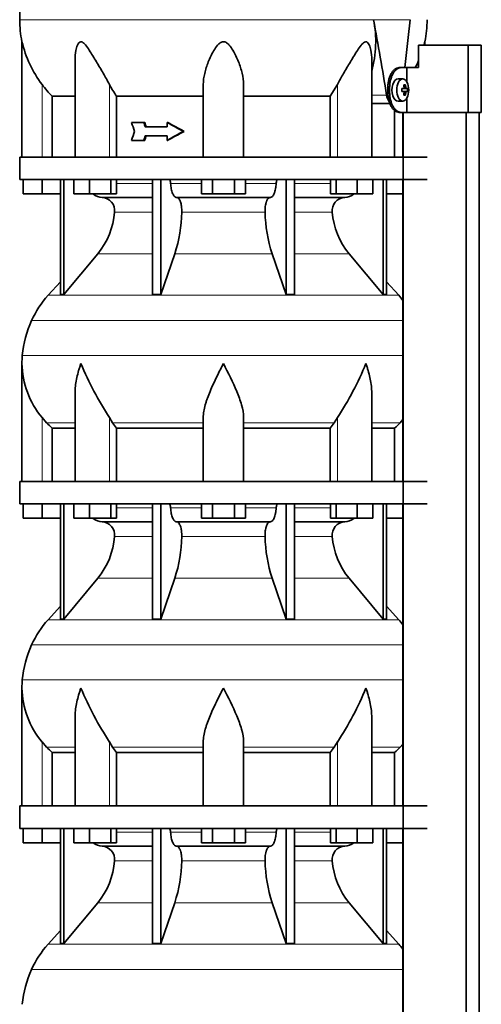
# Model space of a CAD drawing. Header units: millimetres. Extents: x 148 to 904, y -3036 to 2161.
# Tile 23 of 25: x 164 to 370, y 1184 to 1624. Entities that reach past the tile are written whole.
import ezdxf

# ---------------------------------------------------------------- set-up
doc = ezdxf.new("R2010")
doc.units = ezdxf.units.MM
for name, color, linetype in [('M5X8_UNI7687', 7, 'Continuous'), ('MID_134-14', 7, 'Continuous'), ('VSI134_DIFFUSORE', 7, 'Continuous'), ('VSI134_TERMINALE', 7, 'Continuous'), ('VSI134_TESTATA', 7, 'Continuous')]:
    doc.layers.add(name, color=color, linetype=linetype)

# ---------------------------------------------------------------- blocks, each defined once
blk = doc.blocks.new('SE')
at = {"layer": 'M5X8_UNI7687', "color": 7, "linetype": 'Continuous', "lineweight": 35}
for p, q in [((334.83, 1597.61), (332.74, 1597.68)), ((334.35, 1593.31), (335.15, 1593.4)), ((336.89, 1593.38), (334.67, 1593.22)), ((336, 1595.02), (335.33, 1594.48)), ((335.15, 1591.97), (334.35, 1592.06)), ((336.89, 1591.99), (334.67, 1592.15)), ((336, 1590.35), (335.33, 1590.89)), ((332.74, 1587.69), (334.83, 1587.75))]:
    blk.add_line(p, q, dxfattribs=at)
at = {"layer": 'M5X8_UNI7687', "color": 4, "linetype": 'Continuous', "lineweight": 9}
for p, q in [((334.35, 1593.31), (335.13, 1593.39)), ((336.45, 1593.39), (334.67, 1593.22)), ((335.39, 1593.82), (336.18, 1593.89)), ((335.13, 1591.97), (334.35, 1592.06)), ((334.67, 1592.15), (336.45, 1591.97)), ((336.18, 1591.48), (335.39, 1591.55))]:
    blk.add_line(p, q, dxfattribs=at)
at = {"layer": 'M5X8_UNI7687', "color": 7, "linetype": 'Continuous', "lineweight": 35}
blk.add_arc((327.65, 1592.68), 9.27, 355.7167, 4.2833, dxfattribs=at)
for centre, major_axis, ratio, start_param, end_param in [((332.69, 1592.68), (0, 5), 0.544639, 0, 3.159643), ((327.5, 1592.53), (9.97, 0.73), 0.047468, 0.695348, 0.809907), ((331.01, 1592.68), (0, -9.26), 0.361923, 1.49595, 1.645642), ((334.67, 1593.72), (-0.975, -0.099), 0.510424, 1.182652, 1.511361), ((329.34, 1589.62), (7.92, 4.79), 0.318449, 0.410036, 0.559729), ((327.58, 1592.68), (0, 10), 0.788011, 4.833518, 4.948078), ((327.41, 1592.68), (0, 10), 0.882948, 4.833518, 4.948078), ((327.5, 1592.53), (9.97, 0.73), 0.047468, 0.33853, 0.453089), ((334.67, 1591.65), (-0.975, 0.099), 0.510424, 4.771824, 5.100533), ((327.5, 1592.84), (9.97, -0.73), 0.047468, -0.809907, -0.695348), ((327.58, 1592.68), (0, -10), 0.788011, 1.335108, 1.449667), ((329.34, 1595.75), (7.92, -4.79), 0.318449, -0.559729, -0.410036), ((327.41, 1592.68), (0, -10), 0.882948, 1.335108, 1.449667), ((327.5, 1592.84), (9.97, -0.73), 0.047468, -0.453089, -0.33853)]:
    blk.add_ellipse(centre, major_axis=major_axis, ratio=ratio, start_param=start_param, end_param=end_param, dxfattribs=at)
blk.add_ellipse((334.78, 1592.68), major_axis=(0, -4.93), ratio=0.544639, dxfattribs=at)
for points in [[(335.13, 1593.39), (335.14, 1593.39), (335.17, 1593.4), (335.2, 1593.4), (335.22, 1593.42), (335.25, 1593.43), (335.28, 1593.45), (335.3, 1593.48), (335.32, 1593.51), (335.34, 1593.54), (335.36, 1593.58), (335.38, 1593.62), (335.39, 1593.66), (335.4, 1593.7), (335.4, 1593.75), (335.41, 1593.79), (335.41, 1593.84), (335.41, 1593.87), (335.4, 1593.89)], [(336.18, 1593.89), (336.18, 1593.87), (336.18, 1593.84), (336.19, 1593.79), (336.2, 1593.75), (336.21, 1593.7), (336.23, 1593.66), (336.24, 1593.62), (336.26, 1593.58), (336.28, 1593.54), (336.3, 1593.51), (336.32, 1593.48), (336.34, 1593.45), (336.36, 1593.43), (336.38, 1593.42), (336.4, 1593.4), (336.43, 1593.4), (336.44, 1593.39), (336.45, 1593.39)], [(335.4, 1591.48), (335.41, 1591.49), (335.41, 1591.53), (335.41, 1591.58), (335.4, 1591.62), (335.4, 1591.66), (335.39, 1591.71), (335.38, 1591.75), (335.36, 1591.79), (335.34, 1591.83), (335.32, 1591.86), (335.3, 1591.89), (335.28, 1591.92), (335.25, 1591.94), (335.22, 1591.95), (335.2, 1591.96), (335.17, 1591.97), (335.14, 1591.97), (335.13, 1591.97)], [(336.45, 1591.97), (336.44, 1591.97), (336.43, 1591.97), (336.4, 1591.96), (336.38, 1591.95), (336.36, 1591.94), (336.34, 1591.92), (336.32, 1591.89), (336.3, 1591.86), (336.28, 1591.83), (336.26, 1591.79), (336.24, 1591.75), (336.23, 1591.71), (336.21, 1591.66), (336.2, 1591.62), (336.19, 1591.58), (336.18, 1591.53), (336.18, 1591.49), (336.18, 1591.48)]]:
    blk.add_open_spline(points, degree=3, dxfattribs=at)
at = {"layer": 'MID_134-14', "color": 7, "linetype": 'Continuous', "lineweight": 35}
for p, q in [((334.88, 1582.68), (334.88, 1562.68)), ((334.95, 1582.68), (334.95, -463.82)), ((363.09, -463.82), (363.09, 1582.68)), ((368.89, -463.82), (368.89, 1582.68)), ((334.88, 1552.68), (334.88, 1417.68)), ((334.88, 1407.68), (334.88, 1272.68)), ((334.88, 1262.68), (334.88, 1127.68))]:
    blk.add_line(p, q, dxfattribs=at)
at = {"layer": 'VSI134_DIFFUSORE', "color": 7, "linetype": 'Continuous', "lineweight": 35}
for p, q in [((163.69, 1562.68), (345.69, 1562.68)), ((163.69, 1562.68), (163.69, 1552.68)), ((163.69, 1552.68), (345.69, 1552.68)), ((165.19, 1546.28), (165.19, 1552.68)), ((165.19, 1546.28), (165.19, 1552.68)), ((173.69, 1546.28), (173.69, 1552.68)), ((181.86, 1552.68), (181.86, 1501.23)), ((183.39, 1552.68), (183.39, 1501.23)), ((187.93, 1546.28), (187.93, 1552.68)), ((194.87, 1546.28), (194.87, 1552.68)), ((204.35, 1546.28), (204.35, 1552.68)), ((206.89, 1546.28), (206.89, 1552.68)), ((222.99, 1552.68), (222.99, 1501.23)), ((226.69, 1552.68), (226.69, 1501.23)), ((244.87, 1546.28), (244.87, 1552.68)), ((249.78, 1546.28), (249.78, 1552.68)), ((259.6, 1546.28), (259.6, 1552.68)), ((264.5, 1546.28), (264.5, 1552.68)), ((282.69, 1552.68), (282.69, 1501.23)), ((286.39, 1552.68), (286.39, 1501.23)), ((302.48, 1546.28), (302.48, 1552.68)), ((305.03, 1546.28), (305.03, 1552.68)), ((314.51, 1546.28), (314.51, 1552.68)), ((321.45, 1546.28), (321.45, 1552.68)), ((325.99, 1552.68), (325.99, 1501.23)), ((327.52, 1552.68), (327.52, 1501.23)), ((173.69, 1546.28), (165.19, 1546.28)), ((181.86, 1546.28), (173.69, 1546.28)), ((194.87, 1546.28), (187.93, 1546.28)), ((204.35, 1546.28), (194.87, 1546.28)), ((200.52, 1544.68), (222.99, 1544.68)), ((206.89, 1546.28), (204.35, 1546.28)), ((233.78, 1544.68), (275.6, 1544.68)), ((249.78, 1546.28), (244.87, 1546.28)), ((259.6, 1546.28), (249.78, 1546.28)), ((264.5, 1546.28), (259.6, 1546.28)), ((286.39, 1544.68), (308.86, 1544.68)), ((305.03, 1546.28), (302.48, 1546.28)), ((314.51, 1546.28), (305.03, 1546.28)), ((321.45, 1546.28), (314.51, 1546.28)), ((334.88, 1546.28), (327.52, 1546.28)), ((183.39, 1501.23), (198.55, 1519.44)), ((226.69, 1501.23), (232.97, 1519.44)), ((276.41, 1519.44), (282.69, 1501.23)), ((310.83, 1519.44), (325.99, 1501.23)), ((181.86, 1507), (176.39, 1500.93)), ((332.99, 1500.93), (327.52, 1507)), ((181.86, 1501.23), (183.39, 1501.23)), ((222.99, 1501.23), (226.69, 1501.23)), ((282.69, 1501.23), (286.39, 1501.23)), ((325.99, 1501.23), (327.52, 1501.23)), ((164.69, 1470.42), (164.69, 1417.68)), ((188.41, 1457.04), (188.41, 1417.68)), ((320.97, 1417.68), (320.97, 1457.04)), ((175.7, 1443.98), (173.69, 1446.28)), ((205.2, 1443.98), (203.78, 1446.28)), ((245.69, 1417.68), (245.69, 1446.28)), ((263.69, 1417.68), (263.69, 1446.28)), ((305.6, 1446.28), (304.18, 1443.98)), ((334.88, 1445.36), (333.68, 1443.98)), ((178.22, 1441.54), (188.41, 1441.54)), ((178.22, 1417.68), (178.22, 1441.54)), ((206.98, 1441.54), (245.69, 1441.54)), ((206.98, 1417.68), (206.98, 1441.54)), ((263.69, 1441.54), (302.4, 1441.54)), ((302.4, 1441.54), (302.4, 1417.68)), ((320.97, 1441.54), (331.16, 1441.54)), ((331.16, 1441.54), (331.16, 1417.68)), ((163.69, 1417.68), (345.69, 1417.68)), ((163.69, 1417.68), (163.69, 1407.68)), ((163.69, 1407.68), (345.69, 1407.68)), ((165.19, 1401.28), (165.19, 1407.68)), ((165.19, 1401.28), (165.19, 1407.68)), ((173.69, 1401.28), (173.69, 1407.68)), ((181.86, 1407.68), (181.86, 1356.23)), ((183.39, 1407.68), (183.39, 1356.23)), ((187.93, 1401.28), (187.93, 1407.68)), ((194.87, 1401.28), (194.87, 1407.68)), ((204.35, 1401.28), (204.35, 1407.68)), ((206.89, 1401.28), (206.89, 1407.68)), ((222.99, 1407.68), (222.99, 1356.23)), ((226.69, 1407.68), (226.69, 1356.23)), ((244.87, 1401.28), (244.87, 1407.68)), ((249.78, 1401.28), (249.78, 1407.68)), ((259.6, 1401.28), (259.6, 1407.68)), ((264.5, 1401.28), (264.5, 1407.68)), ((282.69, 1407.68), (282.69, 1356.23)), ((286.39, 1407.68), (286.39, 1356.23)), ((302.48, 1401.28), (302.48, 1407.68)), ((305.03, 1401.28), (305.03, 1407.68)), ((314.51, 1401.28), (314.51, 1407.68)), ((321.45, 1401.28), (321.45, 1407.68)), ((325.99, 1407.68), (325.99, 1356.23)), ((327.52, 1407.68), (327.52, 1356.23)), ((173.69, 1401.28), (165.19, 1401.28)), ((181.86, 1401.28), (173.69, 1401.28)), ((194.87, 1401.28), (187.93, 1401.28)), ((204.35, 1401.28), (194.87, 1401.28)), ((200.52, 1399.68), (222.99, 1399.68)), ((206.89, 1401.28), (204.35, 1401.28)), ((233.78, 1399.68), (275.6, 1399.68)), ((249.78, 1401.28), (244.87, 1401.28)), ((259.6, 1401.28), (249.78, 1401.28)), ((264.5, 1401.28), (259.6, 1401.28)), ((286.39, 1399.68), (308.86, 1399.68)), ((305.03, 1401.28), (302.48, 1401.28)), ((314.51, 1401.28), (305.03, 1401.28)), ((321.45, 1401.28), (314.51, 1401.28)), ((334.88, 1401.28), (327.52, 1401.28)), ((183.39, 1356.23), (198.55, 1374.44)), ((226.69, 1356.23), (232.97, 1374.44)), ((276.41, 1374.44), (282.69, 1356.23)), ((310.83, 1374.44), (325.99, 1356.23)), ((181.86, 1362), (176.39, 1355.93)), ((332.99, 1355.93), (327.52, 1362)), ((181.86, 1356.23), (183.39, 1356.23)), ((222.99, 1356.23), (226.69, 1356.23)), ((282.69, 1356.23), (286.39, 1356.23)), ((325.99, 1356.23), (327.52, 1356.23)), ((164.69, 1325.42), (164.69, 1272.68)), ((188.41, 1312.04), (188.41, 1272.68)), ((320.97, 1272.68), (320.97, 1312.04)), ((175.7, 1298.98), (173.69, 1301.28)), ((205.2, 1298.98), (203.78, 1301.28)), ((245.69, 1272.68), (245.69, 1301.28)), ((263.69, 1272.68), (263.69, 1301.28)), ((305.6, 1301.28), (304.18, 1298.98)), ((334.88, 1300.36), (333.68, 1298.98)), ((178.22, 1296.54), (188.41, 1296.54)), ((178.22, 1272.68), (178.22, 1296.54)), ((206.98, 1296.54), (245.69, 1296.54)), ((206.98, 1272.68), (206.98, 1296.54)), ((263.69, 1296.54), (302.4, 1296.54)), ((302.4, 1296.54), (302.4, 1272.68)), ((320.97, 1296.54), (331.16, 1296.54)), ((331.16, 1296.54), (331.16, 1272.68)), ((163.69, 1272.68), (345.69, 1272.68)), ((163.69, 1272.68), (163.69, 1262.68)), ((163.69, 1262.68), (345.69, 1262.68)), ((165.19, 1256.28), (165.19, 1262.68)), ((165.19, 1256.28), (165.19, 1262.68)), ((173.69, 1256.28), (173.69, 1262.68)), ((181.86, 1262.68), (181.86, 1211.23)), ((183.39, 1262.68), (183.39, 1211.23)), ((187.93, 1256.28), (187.93, 1262.68)), ((194.87, 1256.28), (194.87, 1262.68)), ((204.35, 1256.28), (204.35, 1262.68)), ((206.89, 1256.28), (206.89, 1262.68)), ((222.99, 1262.68), (222.99, 1211.23)), ((226.69, 1262.68), (226.69, 1211.23)), ((244.87, 1256.28), (244.87, 1262.68)), ((249.78, 1256.28), (249.78, 1262.68)), ((259.6, 1256.28), (259.6, 1262.68)), ((264.5, 1256.28), (264.5, 1262.68)), ((282.69, 1262.68), (282.69, 1211.23)), ((286.39, 1262.68), (286.39, 1211.23)), ((302.48, 1256.28), (302.48, 1262.68)), ((305.03, 1256.28), (305.03, 1262.68)), ((314.51, 1256.28), (314.51, 1262.68)), ((321.45, 1256.28), (321.45, 1262.68)), ((325.99, 1262.68), (325.99, 1211.23)), ((327.52, 1262.68), (327.52, 1211.23)), ((173.69, 1256.28), (165.19, 1256.28)), ((181.86, 1256.28), (173.69, 1256.28)), ((194.87, 1256.28), (187.93, 1256.28)), ((204.35, 1256.28), (194.87, 1256.28)), ((200.52, 1254.68), (222.99, 1254.68)), ((206.89, 1256.28), (204.35, 1256.28)), ((233.78, 1254.68), (275.6, 1254.68)), ((249.78, 1256.28), (244.87, 1256.28)), ((259.6, 1256.28), (249.78, 1256.28)), ((264.5, 1256.28), (259.6, 1256.28)), ((286.39, 1254.68), (308.86, 1254.68)), ((305.03, 1256.28), (302.48, 1256.28)), ((314.51, 1256.28), (305.03, 1256.28)), ((321.45, 1256.28), (314.51, 1256.28)), ((334.88, 1256.28), (327.52, 1256.28)), ((183.39, 1211.23), (198.55, 1229.44)), ((226.69, 1211.23), (232.97, 1229.44)), ((276.41, 1229.44), (282.69, 1211.23)), ((310.83, 1229.44), (325.99, 1211.23)), ((181.86, 1217), (176.39, 1210.93)), ((332.99, 1210.93), (327.52, 1217)), ((181.86, 1211.23), (183.39, 1211.23)), ((222.99, 1211.23), (226.69, 1211.23)), ((282.69, 1211.23), (286.39, 1211.23)), ((325.99, 1211.23), (327.52, 1211.23))]:
    blk.add_line(p, q, dxfattribs=at)
at = {"layer": 'VSI134_DIFFUSORE', "color": 4, "linetype": 'Continuous', "lineweight": 9}
for p, q in [((206.89, 1550.91), (222.99, 1550.91)), ((231.12, 1550.91), (244.87, 1550.91)), ((264.5, 1550.91), (278.26, 1550.91)), ((286.39, 1550.91), (302.48, 1550.91)), ((222.99, 1538.14), (206.06, 1538.14)), ((273.3, 1538.14), (236.08, 1538.14)), ((303.32, 1538.14), (286.39, 1538.14)), ((198.55, 1519.44), (222.99, 1519.44)), ((232.97, 1519.44), (276.41, 1519.44)), ((286.39, 1519.44), (310.83, 1519.44)), ((176.39, 1500.93), (332.99, 1500.93)), ((169.02, 1489.67), (334.88, 1489.67)), ((164.86, 1474.04), (334.88, 1474.04)), ((173.69, 1417.68), (173.69, 1446.28)), ((175.7, 1443.98), (188.41, 1443.98)), ((203.78, 1417.68), (203.78, 1446.28)), ((205.2, 1443.98), (245.69, 1443.98)), ((263.69, 1443.98), (304.18, 1443.98)), ((305.6, 1417.68), (305.6, 1446.28)), ((320.97, 1443.98), (333.68, 1443.98)), ((206.89, 1405.91), (222.99, 1405.91)), ((231.12, 1405.91), (244.87, 1405.91)), ((264.5, 1405.91), (278.26, 1405.91)), ((286.39, 1405.91), (302.48, 1405.91)), ((222.99, 1393.14), (206.06, 1393.14)), ((273.3, 1393.14), (236.08, 1393.14)), ((303.32, 1393.14), (286.39, 1393.14)), ((198.55, 1374.44), (222.99, 1374.44)), ((232.97, 1374.44), (276.41, 1374.44)), ((286.39, 1374.44), (310.83, 1374.44)), ((176.39, 1355.93), (332.99, 1355.93)), ((169.02, 1344.67), (334.88, 1344.67)), ((164.86, 1329.04), (334.88, 1329.04)), ((173.69, 1272.68), (173.69, 1301.28)), ((175.7, 1298.98), (188.41, 1298.98)), ((203.78, 1272.68), (203.78, 1301.28)), ((205.2, 1298.98), (245.69, 1298.98)), ((263.69, 1298.98), (304.18, 1298.98)), ((305.6, 1272.68), (305.6, 1301.28)), ((320.97, 1298.98), (333.68, 1298.98)), ((206.89, 1260.91), (222.99, 1260.91)), ((231.12, 1260.91), (244.87, 1260.91)), ((264.5, 1260.91), (278.26, 1260.91)), ((286.39, 1260.91), (302.48, 1260.91)), ((222.99, 1248.14), (206.06, 1248.14)), ((273.3, 1248.14), (236.08, 1248.14)), ((303.32, 1248.14), (286.39, 1248.14)), ((198.55, 1229.44), (222.99, 1229.44)), ((232.97, 1229.44), (276.41, 1229.44)), ((286.39, 1229.44), (310.83, 1229.44)), ((176.39, 1210.93), (332.99, 1210.93)), ((169.02, 1199.67), (334.88, 1199.67))]:
    blk.add_line(p, q, dxfattribs=at)
at = {"layer": 'VSI134_DIFFUSORE', "color": 7, "linetype": 'Continuous', "lineweight": 35}
for centre, radius, start, end in [((200.75, 1551.36), 6.68, 230.2819, 268.0094), ((200.23, 1538.82), 5.87, 353.3223, 87.2173), ((309.13, 1538.84), 5.85, 92.5772, 186.8833), ((308.62, 1551.37), 6.69, 272.0607, 309.722), ((172.76, 1540.66), 33.4, 320.5472, 355.6594), ((171.12, 1539.34), 64.97, 342.1602, 358.9354), ((339.77, 1539.59), 66.48, 181.2569, 197.6475), ((336.73, 1540.71), 33.51, 184.3996, 219.3938), ((209.09, 1471.48), 44, 138, 155.5912), ((300.29, 1471.48), 44, 38.1684, 42), ((213.64, 1469.42), 49, 155.5912, 174.5826), ((203.19, 1470.41), 38.5, 174.5826, 180.0016), ((203.34, 1471.08), 38.66, 180.9959, 219.9106), ((329.39, 1527.95), 149.83, 202.585, 213.0327), ((192.33, 1521.44), 135.94, 326.4322, 337.9502), ((238.34, 1466.22), 39.91, 213.8601, 218.2043), ((271.07, 1466.2), 39.88, 321.7938, 326.1418), ((200.75, 1406.36), 6.68, 230.2819, 268.0094), ((200.23, 1393.82), 5.87, 353.3223, 87.2173), ((309.13, 1393.84), 5.85, 92.5772, 186.8833), ((308.62, 1406.37), 6.69, 272.0607, 309.722), ((172.76, 1395.66), 33.4, 320.5472, 355.6594), ((171.12, 1394.34), 64.97, 342.1602, 358.9354), ((339.77, 1394.59), 66.48, 181.2569, 197.6475), ((336.73, 1395.71), 33.51, 184.3996, 219.3938), ((209.09, 1326.48), 44, 138, 155.5912), ((300.29, 1326.48), 44, 38.1684, 42), ((213.64, 1324.42), 49, 155.5912, 174.5826), ((203.19, 1325.41), 38.5, 174.5826, 180.0016), ((203.34, 1326.08), 38.66, 180.9959, 219.9106), ((329.39, 1382.95), 149.83, 202.585, 213.0327), ((192.33, 1376.44), 135.94, 326.4322, 337.9502), ((238.34, 1321.22), 39.91, 213.8601, 218.2043), ((271.07, 1321.2), 39.88, 321.7938, 326.1418), ((200.75, 1261.36), 6.68, 230.2819, 268.0094), ((200.23, 1248.82), 5.87, 353.3223, 87.2173), ((309.13, 1248.84), 5.85, 92.5772, 186.8833), ((308.62, 1261.37), 6.69, 272.0607, 309.722), ((172.76, 1250.66), 33.4, 320.5472, 355.6594), ((171.12, 1249.34), 64.97, 342.1602, 358.9354), ((339.77, 1249.59), 66.48, 181.2569, 197.6475), ((336.73, 1250.71), 33.51, 184.3996, 219.3938), ((209.09, 1181.48), 44, 138, 155.5912), ((300.29, 1181.48), 44, 38.1684, 42), ((213.64, 1179.42), 49, 155.5912, 174.5826)]:
    blk.add_arc(centre, radius, start, end, dxfattribs=at)
for points, knots in [([(230.36, 1552.68), (230.4, 1552.68), (230.45, 1552.67), (230.54, 1552.63), (230.59, 1552.6), (230.72, 1552.47), (230.8, 1552.34), (230.94, 1552.01), (230.99, 1551.82), (231.08, 1551.39), (231.11, 1551.15), (231.12, 1550.91)], [0, 0, 0, 0, 0.125, 0.125, 0.25, 0.25, 0.5, 0.5, 0.75, 0.75, 1, 1, 1, 1]), ([(233.78, 1544.68), (233.62, 1544.68), (233.46, 1544.72), (233.22, 1544.84), (233.14, 1544.89), (232.98, 1545), (232.9, 1545.07), (232.67, 1545.29), (232.53, 1545.48), (232.25, 1545.93), (232.12, 1546.18), (231.87, 1546.74), (231.76, 1547.06), (231.56, 1547.73), (231.47, 1548.09), (231.33, 1548.84), (231.26, 1549.24), (231.17, 1550.06), (231.14, 1550.48), (231.12, 1550.91)], [0, 0, 0, 0, 0.125, 0.125, 0.1875, 0.1875, 0.25, 0.25, 0.375, 0.375, 0.5, 0.5, 0.625, 0.625, 0.75, 0.75, 0.875, 0.875, 1, 1, 1, 1]), ([(278.26, 1550.91), (278.24, 1550.48), (278.21, 1550.06), (278.14, 1549.45), (278.11, 1549.25), (278.05, 1548.86), (278.02, 1548.66), (277.91, 1548.09), (277.82, 1547.74), (277.67, 1547.23), (277.62, 1547.07), (277.5, 1546.76), (277.45, 1546.61), (277.26, 1546.18), (277.13, 1545.93), (276.86, 1545.49), (276.71, 1545.3), (276.4, 1544.99), (276.25, 1544.88), (275.93, 1544.72), (275.76, 1544.68), (275.6, 1544.68)], [0, 0, 0, 0, 0.125, 0.125, 0.1875, 0.1875, 0.25, 0.25, 0.375, 0.375, 0.4375, 0.4375, 0.5, 0.5, 0.625, 0.625, 0.75, 0.75, 0.875, 0.875, 1, 1, 1, 1]), ([(278.26, 1550.91), (278.27, 1551.15), (278.3, 1551.38), (278.36, 1551.71), (278.39, 1551.81), (278.45, 1552), (278.48, 1552.09), (278.55, 1552.26), (278.59, 1552.33), (278.66, 1552.45), (278.71, 1552.51), (278.79, 1552.6), (278.84, 1552.63), (278.93, 1552.67), (278.98, 1552.68), (279.02, 1552.68)], [0, 0, 0, 0, 0.25, 0.25, 0.375, 0.375, 0.5, 0.5, 0.625, 0.625, 0.75, 0.75, 0.875, 0.875, 1, 1, 1, 1]), ([(233.78, 1544.68), (233.86, 1544.68), (233.94, 1544.67), (234.1, 1544.63), (234.18, 1544.6), (234.41, 1544.47), (234.56, 1544.34), (234.86, 1544.01), (234.99, 1543.8), (235.19, 1543.44), (235.25, 1543.31), (235.37, 1543.03), (235.43, 1542.88), (235.59, 1542.43), (235.68, 1542.09), (235.81, 1541.56), (235.84, 1541.37), (235.91, 1540.99), (235.94, 1540.8), (236.02, 1540.21), (236.05, 1539.8), (236.09, 1538.97), (236.09, 1538.55), (236.08, 1538.14)], [0, 0, 0, 0, 0.0625, 0.0625, 0.125, 0.125, 0.25, 0.25, 0.375, 0.375, 0.4375, 0.4375, 0.5, 0.5, 0.625, 0.625, 0.6875, 0.6875, 0.75, 0.75, 0.875, 0.875, 1, 1, 1, 1]), ([(273.3, 1538.14), (273.29, 1538.55), (273.29, 1538.97), (273.32, 1539.59), (273.33, 1539.79), (273.37, 1540.2), (273.39, 1540.4), (273.47, 1540.99), (273.53, 1541.37), (273.65, 1541.91), (273.7, 1542.08), (273.79, 1542.42), (273.9, 1542.74), (274.01, 1543.03), (274.13, 1543.31), (274.19, 1543.44), (274.39, 1543.8), (274.52, 1544.01), (274.82, 1544.34), (274.97, 1544.47), (275.28, 1544.64), (275.44, 1544.68), (275.6, 1544.68)], [0, 0, 0, 0, 0.125, 0.125, 0.1875, 0.1875, 0.25, 0.25, 0.375, 0.375, 0.4375, 0.4375, 0.5, 0.5625, 0.5625, 0.625, 0.625, 0.75, 0.75, 0.875, 0.875, 1, 1, 1, 1]), ([(191.05, 1470.41), (190.96, 1470.15), (190.86, 1469.89), (190.68, 1469.37), (190.6, 1469.1), (190.34, 1468.32), (190.18, 1467.8), (189.72, 1466.24), (189.46, 1465.21), (189.01, 1463.13), (188.82, 1462.09), (188.55, 1460.04), (188.47, 1459.02), (188.42, 1457.68), (188.41, 1457.36), (188.41, 1457.03)], [0, 0, 0, 0, 0.03125, 0.03125, 0.0625, 0.0625, 0.125, 0.125, 0.25, 0.25, 0.375, 0.375, 0.5, 0.5, 0.5400162, 0.5400162, 0.5400162, 0.5400162]), ([(254.69, 1470.41), (254.56, 1470.15), (254.42, 1469.89), (254.16, 1469.37), (254.03, 1469.1), (253.63, 1468.32), (253.36, 1467.8), (252.58, 1466.24), (252.06, 1465.21), (251.05, 1463.13), (250.55, 1462.09), (249.61, 1460.04), (249.15, 1459.02), (248.31, 1456.99), (247.91, 1455.99), (247.37, 1454.48), (247.2, 1453.98), (246.88, 1452.98), (246.73, 1452.48), (246.31, 1451), (246.09, 1450.03), (245.78, 1448.13), (245.69, 1447.2), (245.69, 1446.28)], [0, 0, 0, 0, 0.03125, 0.03125, 0.0625, 0.0625, 0.125, 0.125, 0.25, 0.25, 0.375, 0.375, 0.5, 0.5, 0.625, 0.625, 0.6875, 0.6875, 0.75, 0.75, 0.875, 0.875, 1, 1, 1, 1]), ([(263.69, 1446.28), (263.69, 1448.11), (263.34, 1450.01), (262.24, 1453.96), (261.5, 1455.98), (258.96, 1462.05), (256.8, 1466.26), (254.69, 1470.41)], [0, 0, 0, 0, 0.25, 0.25, 0.5, 0.5, 1, 1, 1, 1]), ([(320.97, 1457.03), (320.97, 1457.37), (320.96, 1457.71), (320.87, 1460.1), (320.59, 1462.14), (319.92, 1465.22), (319.65, 1466.25), (319.2, 1467.81), (319.04, 1468.32), (318.78, 1469.1), (318.65, 1469.5), (318.52, 1469.89), (318.42, 1470.15), (318.38, 1470.28), (318.33, 1470.41)], [0.4588627, 0.4588627, 0.4588627, 0.4588627, 0.5, 0.5, 0.75, 0.75, 0.875, 0.875, 0.9375, 0.9375, 0.96875, 0.984375, 0.984375, 1, 1, 1, 1]), ([(230.36, 1407.68), (230.4, 1407.68), (230.45, 1407.67), (230.54, 1407.63), (230.59, 1407.6), (230.72, 1407.47), (230.8, 1407.34), (230.94, 1407.01), (230.99, 1406.82), (231.08, 1406.39), (231.11, 1406.15), (231.12, 1405.91)], [0, 0, 0, 0, 0.125, 0.125, 0.25, 0.25, 0.5, 0.5, 0.75, 0.75, 1, 1, 1, 1]), ([(233.78, 1399.68), (233.62, 1399.68), (233.46, 1399.72), (233.22, 1399.84), (233.14, 1399.89), (232.98, 1400), (232.9, 1400.07), (232.67, 1400.29), (232.53, 1400.48), (232.25, 1400.93), (232.12, 1401.18), (231.87, 1401.74), (231.76, 1402.06), (231.56, 1402.73), (231.47, 1403.09), (231.33, 1403.84), (231.26, 1404.24), (231.17, 1405.06), (231.14, 1405.48), (231.12, 1405.91)], [0, 0, 0, 0, 0.125, 0.125, 0.1875, 0.1875, 0.25, 0.25, 0.375, 0.375, 0.5, 0.5, 0.625, 0.625, 0.75, 0.75, 0.875, 0.875, 1, 1, 1, 1]), ([(278.26, 1405.91), (278.24, 1405.48), (278.21, 1405.06), (278.14, 1404.45), (278.11, 1404.25), (278.05, 1403.86), (278.02, 1403.66), (277.91, 1403.09), (277.82, 1402.74), (277.67, 1402.23), (277.62, 1402.07), (277.5, 1401.76), (277.45, 1401.61), (277.26, 1401.18), (277.13, 1400.93), (276.86, 1400.49), (276.71, 1400.3), (276.4, 1399.99), (276.25, 1399.88), (275.93, 1399.72), (275.76, 1399.68), (275.6, 1399.68)], [0, 0, 0, 0, 0.125, 0.125, 0.1875, 0.1875, 0.25, 0.25, 0.375, 0.375, 0.4375, 0.4375, 0.5, 0.5, 0.625, 0.625, 0.75, 0.75, 0.875, 0.875, 1, 1, 1, 1]), ([(278.26, 1405.91), (278.27, 1406.15), (278.3, 1406.38), (278.36, 1406.71), (278.39, 1406.81), (278.45, 1407), (278.48, 1407.09), (278.55, 1407.26), (278.59, 1407.33), (278.66, 1407.45), (278.71, 1407.51), (278.79, 1407.6), (278.84, 1407.63), (278.93, 1407.67), (278.98, 1407.68), (279.02, 1407.68)], [0, 0, 0, 0, 0.25, 0.25, 0.375, 0.375, 0.5, 0.5, 0.625, 0.625, 0.75, 0.75, 0.875, 0.875, 1, 1, 1, 1]), ([(233.78, 1399.68), (233.86, 1399.68), (233.94, 1399.67), (234.1, 1399.63), (234.18, 1399.6), (234.41, 1399.47), (234.56, 1399.34), (234.86, 1399.01), (234.99, 1398.8), (235.19, 1398.44), (235.25, 1398.31), (235.37, 1398.03), (235.43, 1397.88), (235.59, 1397.43), (235.68, 1397.09), (235.81, 1396.56), (235.84, 1396.37), (235.91, 1395.99), (235.94, 1395.8), (236.02, 1395.21), (236.05, 1394.8), (236.09, 1393.97), (236.09, 1393.55), (236.08, 1393.14)], [0, 0, 0, 0, 0.0625, 0.0625, 0.125, 0.125, 0.25, 0.25, 0.375, 0.375, 0.4375, 0.4375, 0.5, 0.5, 0.625, 0.625, 0.6875, 0.6875, 0.75, 0.75, 0.875, 0.875, 1, 1, 1, 1]), ([(273.3, 1393.14), (273.29, 1393.55), (273.29, 1393.97), (273.32, 1394.59), (273.33, 1394.79), (273.37, 1395.2), (273.39, 1395.4), (273.47, 1395.99), (273.53, 1396.37), (273.65, 1396.91), (273.7, 1397.08), (273.79, 1397.42), (273.9, 1397.74), (274.01, 1398.03), (274.13, 1398.31), (274.19, 1398.44), (274.39, 1398.8), (274.52, 1399.01), (274.82, 1399.34), (274.97, 1399.47), (275.28, 1399.64), (275.44, 1399.68), (275.6, 1399.68)], [0, 0, 0, 0, 0.125, 0.125, 0.1875, 0.1875, 0.25, 0.25, 0.375, 0.375, 0.4375, 0.4375, 0.5, 0.5625, 0.5625, 0.625, 0.625, 0.75, 0.75, 0.875, 0.875, 1, 1, 1, 1]), ([(191.05, 1325.41), (190.96, 1325.15), (190.86, 1324.89), (190.68, 1324.37), (190.6, 1324.1), (190.34, 1323.32), (190.18, 1322.8), (189.72, 1321.24), (189.46, 1320.21), (189.01, 1318.13), (188.82, 1317.09), (188.55, 1315.04), (188.47, 1314.02), (188.42, 1312.68), (188.41, 1312.36), (188.41, 1312.03)], [0, 0, 0, 0, 0.03125, 0.03125, 0.0625, 0.0625, 0.125, 0.125, 0.25, 0.25, 0.375, 0.375, 0.5, 0.5, 0.5400162, 0.5400162, 0.5400162, 0.5400162]), ([(254.69, 1325.41), (254.56, 1325.15), (254.42, 1324.89), (254.16, 1324.37), (254.03, 1324.1), (253.63, 1323.32), (253.36, 1322.8), (252.58, 1321.24), (252.06, 1320.21), (251.05, 1318.13), (250.55, 1317.09), (249.61, 1315.04), (249.15, 1314.02), (248.31, 1311.99), (247.91, 1310.99), (247.37, 1309.48), (247.2, 1308.98), (246.88, 1307.98), (246.73, 1307.48), (246.31, 1306), (246.09, 1305.03), (245.78, 1303.13), (245.69, 1302.2), (245.69, 1301.28)], [0, 0, 0, 0, 0.03125, 0.03125, 0.0625, 0.0625, 0.125, 0.125, 0.25, 0.25, 0.375, 0.375, 0.5, 0.5, 0.625, 0.625, 0.6875, 0.6875, 0.75, 0.75, 0.875, 0.875, 1, 1, 1, 1]), ([(263.69, 1301.28), (263.69, 1303.11), (263.34, 1305.01), (262.24, 1308.96), (261.5, 1310.98), (258.96, 1317.05), (256.8, 1321.26), (254.69, 1325.41)], [0, 0, 0, 0, 0.25, 0.25, 0.5, 0.5, 1, 1, 1, 1]), ([(320.97, 1312.03), (320.97, 1312.37), (320.96, 1312.71), (320.87, 1315.1), (320.59, 1317.14), (319.92, 1320.22), (319.65, 1321.25), (319.2, 1322.81), (319.04, 1323.32), (318.78, 1324.1), (318.65, 1324.5), (318.52, 1324.89), (318.42, 1325.15), (318.38, 1325.28), (318.33, 1325.41)], [0.4588627, 0.4588627, 0.4588627, 0.4588627, 0.5, 0.5, 0.75, 0.75, 0.875, 0.875, 0.9375, 0.9375, 0.96875, 0.984375, 0.984375, 1, 1, 1, 1]), ([(230.36, 1262.68), (230.4, 1262.68), (230.45, 1262.67), (230.54, 1262.63), (230.59, 1262.6), (230.72, 1262.47), (230.8, 1262.34), (230.94, 1262.01), (230.99, 1261.82), (231.08, 1261.39), (231.11, 1261.15), (231.12, 1260.91)], [0, 0, 0, 0, 0.125, 0.125, 0.25, 0.25, 0.5, 0.5, 0.75, 0.75, 1, 1, 1, 1]), ([(233.78, 1254.68), (233.62, 1254.68), (233.46, 1254.72), (233.22, 1254.84), (233.14, 1254.89), (232.98, 1255), (232.9, 1255.07), (232.67, 1255.29), (232.53, 1255.48), (232.25, 1255.93), (232.12, 1256.18), (231.87, 1256.74), (231.76, 1257.06), (231.56, 1257.73), (231.47, 1258.09), (231.33, 1258.84), (231.26, 1259.24), (231.17, 1260.06), (231.14, 1260.48), (231.12, 1260.91)], [0, 0, 0, 0, 0.125, 0.125, 0.1875, 0.1875, 0.25, 0.25, 0.375, 0.375, 0.5, 0.5, 0.625, 0.625, 0.75, 0.75, 0.875, 0.875, 1, 1, 1, 1]), ([(278.26, 1260.91), (278.24, 1260.48), (278.21, 1260.06), (278.14, 1259.45), (278.11, 1259.25), (278.05, 1258.86), (278.02, 1258.66), (277.91, 1258.09), (277.82, 1257.74), (277.67, 1257.23), (277.62, 1257.07), (277.5, 1256.76), (277.45, 1256.61), (277.26, 1256.18), (277.13, 1255.93), (276.86, 1255.49), (276.71, 1255.3), (276.4, 1254.99), (276.25, 1254.88), (275.93, 1254.72), (275.76, 1254.68), (275.6, 1254.68)], [0, 0, 0, 0, 0.125, 0.125, 0.1875, 0.1875, 0.25, 0.25, 0.375, 0.375, 0.4375, 0.4375, 0.5, 0.5, 0.625, 0.625, 0.75, 0.75, 0.875, 0.875, 1, 1, 1, 1]), ([(278.26, 1260.91), (278.27, 1261.15), (278.3, 1261.38), (278.36, 1261.71), (278.39, 1261.81), (278.45, 1262), (278.48, 1262.09), (278.55, 1262.26), (278.59, 1262.33), (278.66, 1262.45), (278.71, 1262.51), (278.79, 1262.6), (278.84, 1262.63), (278.93, 1262.67), (278.98, 1262.68), (279.02, 1262.68)], [0, 0, 0, 0, 0.25, 0.25, 0.375, 0.375, 0.5, 0.5, 0.625, 0.625, 0.75, 0.75, 0.875, 0.875, 1, 1, 1, 1]), ([(233.78, 1254.68), (233.86, 1254.68), (233.94, 1254.67), (234.1, 1254.63), (234.18, 1254.6), (234.41, 1254.47), (234.56, 1254.34), (234.86, 1254.01), (234.99, 1253.8), (235.19, 1253.44), (235.25, 1253.31), (235.37, 1253.03), (235.43, 1252.88), (235.59, 1252.43), (235.68, 1252.09), (235.81, 1251.56), (235.84, 1251.37), (235.91, 1250.99), (235.94, 1250.8), (236.02, 1250.21), (236.05, 1249.8), (236.09, 1248.97), (236.09, 1248.55), (236.08, 1248.14)], [0, 0, 0, 0, 0.0625, 0.0625, 0.125, 0.125, 0.25, 0.25, 0.375, 0.375, 0.4375, 0.4375, 0.5, 0.5, 0.625, 0.625, 0.6875, 0.6875, 0.75, 0.75, 0.875, 0.875, 1, 1, 1, 1]), ([(273.3, 1248.14), (273.29, 1248.55), (273.29, 1248.97), (273.32, 1249.59), (273.33, 1249.79), (273.37, 1250.2), (273.39, 1250.4), (273.47, 1250.99), (273.53, 1251.37), (273.65, 1251.91), (273.7, 1252.08), (273.79, 1252.42), (273.9, 1252.74), (274.01, 1253.03), (274.13, 1253.31), (274.19, 1253.44), (274.39, 1253.8), (274.52, 1254.01), (274.82, 1254.34), (274.97, 1254.47), (275.28, 1254.64), (275.44, 1254.68), (275.6, 1254.68)], [0, 0, 0, 0, 0.125, 0.125, 0.1875, 0.1875, 0.25, 0.25, 0.375, 0.375, 0.4375, 0.4375, 0.5, 0.5625, 0.5625, 0.625, 0.625, 0.75, 0.75, 0.875, 0.875, 1, 1, 1, 1])]:
    blk.add_open_spline(points, degree=3, knots=knots, dxfattribs=at)
for points in [[(178.22, 1441.54), (177.35, 1442.32), (176.51, 1443.14), (175.7, 1443.98)], [(333.68, 1443.98), (332.87, 1443.14), (332.03, 1442.32), (331.16, 1441.54)], [(178.22, 1296.54), (177.35, 1297.32), (176.51, 1298.14), (175.7, 1298.98)], [(333.68, 1298.98), (332.87, 1298.14), (332.03, 1297.32), (331.16, 1296.54)]]:
    blk.add_open_spline(points, degree=3, dxfattribs=at)
at = {"layer": 'VSI134_TERMINALE', "color": 7, "linetype": 'Continuous', "lineweight": 35}
for p, q in [((363.97, 1612.68), (341.88, 1612.68)), ((341.88, 1612.68), (341.88, 1602.68)), ((369.89, 1612.68), (363.97, 1612.68)), ((363.97, 1582.68), (363.97, 1612.68)), ((369.89, 1582.68), (369.89, 1612.68)), ((333.21, 1602.68), (334.01, 1602.68)), ((334.01, 1602.68), (336.57, 1602.68)), ((336.57, 1602.68), (341.88, 1602.68)), ((336.57, 1596.36), (336.57, 1602.68)), ((328.14, 1591.68), (328.14, 1593.68)), ((328.94, 1591.68), (328.94, 1593.68)), ((336.57, 1582.68), (336.57, 1589.01)), ((334.01, 1582.68), (333.21, 1582.68)), ((334.01, 1582.68), (336.57, 1582.68)), ((363.97, 1582.68), (336.57, 1582.68)), ((369.89, 1582.68), (363.97, 1582.68))]:
    blk.add_line(p, q, dxfattribs=at)
at = {"layer": 'VSI134_TERMINALE', "color": 4, "linetype": 'Continuous', "lineweight": 9}
for p, q in [((328.14, 1593.68), (328.94, 1593.68)), ((328.94, 1591.68), (328.14, 1591.68))]:
    blk.add_line(p, q, dxfattribs=at)
at = {"layer": 'VSI134_TERMINALE', "color": 7, "linetype": 'Continuous', "lineweight": 35}
for points in [[(328.14, 1593.68), (328.14, 1594.28), (328.18, 1594.86), (328.28, 1595.73), (328.32, 1596.01), (328.42, 1596.58), (328.48, 1596.86), (328.69, 1597.68), (328.85, 1598.19), (329.24, 1599.17), (329.46, 1599.64), (329.94, 1600.47), (330.2, 1600.84), (330.62, 1601.33), (330.76, 1601.48), (331.05, 1601.76), (331.35, 1602.01), (331.65, 1602.21), (331.96, 1602.38), (332.12, 1602.45), (332.59, 1602.63), (332.9, 1602.68), (333.21, 1602.68)], [(334.01, 1602.68), (333.7, 1602.68), (333.39, 1602.63), (332.93, 1602.46), (332.77, 1602.39), (332.46, 1602.21), (332.31, 1602.11), (331.85, 1601.78), (331.56, 1601.5), (331.01, 1600.85), (330.74, 1600.47), (330.26, 1599.64), (330.04, 1599.19), (329.75, 1598.45), (329.66, 1598.19), (329.49, 1597.67), (329.34, 1597.14), (329.23, 1596.59), (329.12, 1596.03), (329.08, 1595.74), (328.97, 1594.87), (328.94, 1594.28), (328.94, 1593.68)], [(333.21, 1582.68), (332.9, 1582.68), (332.59, 1582.74), (332.12, 1582.91), (331.97, 1582.98), (331.66, 1583.15), (331.51, 1583.25), (331.05, 1583.59), (330.76, 1583.87), (330.21, 1584.52), (329.94, 1584.9), (329.46, 1585.73), (329.24, 1586.18), (328.95, 1586.92), (328.86, 1587.17), (328.7, 1587.69), (328.55, 1588.22), (328.43, 1588.78), (328.32, 1589.34), (328.28, 1589.63), (328.18, 1590.5), (328.14, 1591.09), (328.14, 1591.68)], [(328.94, 1591.68), (328.94, 1591.09), (328.97, 1590.5), (329.08, 1589.64), (329.12, 1589.36), (329.22, 1588.79), (329.28, 1588.51), (329.49, 1587.69), (329.65, 1587.17), (330.03, 1586.2), (330.26, 1585.73), (330.74, 1584.9), (331, 1584.53), (331.42, 1584.04), (331.56, 1583.88), (331.85, 1583.61), (332.15, 1583.36), (332.45, 1583.16), (332.76, 1582.99), (332.92, 1582.92), (333.39, 1582.74), (333.7, 1582.68), (334.01, 1582.68)]]:
    blk.add_open_spline(points, degree=3, knots=[0, 0, 0, 0, 0.125, 0.125, 0.1875, 0.1875, 0.25, 0.25, 0.375, 0.375, 0.5, 0.5, 0.625, 0.625, 0.6875, 0.6875, 0.75, 0.8125, 0.8125, 0.875, 0.875, 1, 1, 1, 1], dxfattribs=at)
at = {"layer": 'VSI134_TESTATA', "color": 4, "linetype": 'Continuous', "lineweight": 9}
for p, q in [((163.69, 1624.1), (320.6, 1624.1)), ((321.78, 1624.1), (320.6, 1624.1)), ((173.69, 1562.68), (173.69, 1595.15)), ((203.78, 1562.68), (203.78, 1595.15)), ((305.6, 1562.68), (305.6, 1595.15)), ((320.97, 1590.39), (327.58, 1590.39))]:
    blk.add_line(p, q, dxfattribs=at)
at = {"layer": 'VSI134_TESTATA', "color": 7, "linetype": 'Continuous', "lineweight": 35}
for p, q in [((164.69, 1614.27), (164.69, 1562.68)), ((344.69, 1612.68), (344.69, 1614.27)), ((188.41, 1606.18), (188.41, 1562.68)), ((320.97, 1562.68), (320.97, 1606.2)), ((245.69, 1562.68), (245.69, 1595.15)), ((263.69, 1562.68), (263.69, 1595.15)), ((305.6, 1595.15), (302.4, 1589.87)), ((178.22, 1562.68), (178.22, 1589.87)), ((178.22, 1589.87), (188.41, 1589.87)), ((206.98, 1589.87), (245.69, 1589.87)), ((206.98, 1562.68), (206.98, 1589.87)), ((263.69, 1589.87), (302.4, 1589.87)), ((302.4, 1589.87), (302.4, 1562.68)), ((320.97, 1586.68), (329.07, 1586.68)), ((331.16, 1583.63), (331.16, 1562.68)), ((219.16, 1578.18), (213.68, 1578.18)), ((219.55, 1578.18), (219.16, 1578.18)), ((229.52, 1576.18), (219.81, 1576.18)), ((229.9, 1578.18), (229.52, 1578.18)), ((229.52, 1578.18), (229.52, 1576.18)), ((229.52, 1572.18), (219.81, 1572.18)), ((229.52, 1572.18), (229.52, 1570.18)), ((237.16, 1574.18), (236.77, 1574.18)), ((219.16, 1570.18), (213.68, 1570.18)), ((219.55, 1570.18), (219.16, 1570.18)), ((229.9, 1570.18), (229.52, 1570.18))]:
    blk.add_line(p, q, dxfattribs=at)
for centre, radius, start, end in [((212.55, 1624.1), 48.86, 180.0008, 191.614), ((271.79, 1614.35), 50.93, 344.9527, 11.0394), ((296.83, 1624.1), 48.86, 348.3836, 0.003), ((214.95, 1626.25), 51.67, 193.411, 217.0092), ((294.43, 1626.25), 51.67, 344.7868, 346.589), ((294.43, 1626.25), 51.67, 332.8473, 336.6989), ((246.61, 1617.49), 48.31, 207.5468, 214.8794)]:
    blk.add_arc(centre, radius, start, end, dxfattribs=at)
for centre, major_axis, ratio, start_param, end_param in [((254.69, 1568.02), (-52.11, 339.42), 0.219797, -1.538622, -1.438638), ((254.69, 1568.02), (52.11, 339.42), 0.219797, -1.434831, -1.371171), ((472.09, 1544.5), (-237.03, 601.65), 0.359605, 1.374595, 1.381187), ((478.04, 1561.1), (-242.55, 615.67), 0.359595, 1.402583, 1.4058), ((475.1, 1561.1), (-239.38, 607.63), 0.359584, 1.402231, 1.405491), ((254.69, 1580.85), (-77.73, 39.62), 0.163128, 1.3252, 1.422004), ((254.69, 1580.85), (-76.74, 39.11), 0.163128, 1.326035, 1.424113), ((472.09, 1603.87), (-237.03, -601.65), 0.359605, -1.381187, -1.374596), ((478.07, 1587.28), (-242.57, -615.71), 0.359617, -1.405787, -1.402569), ((475.11, 1587.27), (-239.38, -607.63), 0.359584, -1.405491, -1.402231), ((254.69, 1567.52), (-77.73, -39.62), 0.163128, -1.422004, -1.3252), ((254.69, 1567.52), (-76.74, -39.11), 0.163128, -1.424113, -1.326035)]:
    blk.add_ellipse(centre, major_axis=major_axis, ratio=ratio, start_param=start_param, end_param=end_param, dxfattribs=at)
for points, knots in [([(176.2, 1699.37), (175.14, 1697.08), (173.32, 1693.06), (170.52, 1686.21), (168.3, 1679.14), (166.71, 1671.87), (165.58, 1664.59), (164.66, 1655.94), (164.06, 1646.02), (163.79, 1634.72), (163.72, 1627.97), (163.7, 1624.1)], [0, 0, 0, 0, 0.089322, 0.185253, 0.282174, 0.378703, 0.474201, 0.568871, 0.716693, 0.863349, 1, 1, 1, 1]), ([(203.78, 1595.15), (202.92, 1596.79), (201.98, 1598.45), (200.01, 1601.85), (198.97, 1603.59), (196.91, 1607.04), (195.87, 1608.76), (194.23, 1611.27), (193.67, 1612.1), (192.76, 1613.2), (192.44, 1613.55), (191.74, 1614.1), (191.36, 1614.29), (190.64, 1614.25), (190.34, 1614.04), (189.85, 1613.46), (189.66, 1613.11), (189.17, 1612), (188.95, 1611.17), (188.53, 1608.99), (188.41, 1607.59), (188.41, 1606.18)], [0, 0, 0, 0, 0.125, 0.125, 0.25, 0.25, 0.375, 0.375, 0.4375, 0.4375, 0.46875, 0.46875, 0.5, 0.5, 0.53125, 0.53125, 0.5625, 0.5625, 0.625, 0.625, 0.7273169, 0.7273169, 0.7273169, 0.7273169]), ([(263.69, 1595.15), (263.69, 1596.79), (263.45, 1598.45), (262.66, 1601.85), (262.1, 1603.59), (260.73, 1607.04), (259.92, 1608.76), (258.41, 1611.27), (257.85, 1612.1), (256.85, 1613.2), (256.49, 1613.55), (255.63, 1614.1), (255.14, 1614.29), (254.11, 1614.25), (253.63, 1614.04), (252.8, 1613.46), (252.44, 1613.11), (251.46, 1612), (250.91, 1611.17), (249.42, 1608.69), (248.62, 1606.97), (247.25, 1603.51), (246.71, 1601.81), (245.93, 1598.45), (245.69, 1596.77), (245.69, 1595.15)], [0, 0, 0, 0, 0.125, 0.125, 0.25, 0.25, 0.375, 0.375, 0.4375, 0.4375, 0.46875, 0.46875, 0.5, 0.5, 0.53125, 0.53125, 0.5625, 0.5625, 0.625, 0.625, 0.75, 0.75, 0.875, 0.875, 1, 1, 1, 1]), ([(320.97, 1606.2), (320.97, 1607.63), (320.85, 1609.04), (320.4, 1611.27), (320.18, 1612.1), (319.68, 1613.2), (319.48, 1613.55), (318.97, 1614.1), (318.65, 1614.29), (317.92, 1614.25), (317.54, 1614.04), (316.86, 1613.46), (316.54, 1613.11), (315.64, 1612), (315.08, 1611.17), (313.46, 1608.69), (312.43, 1606.97), (310.36, 1603.51), (309.35, 1601.81), (307.4, 1598.45), (306.45, 1596.77), (305.6, 1595.15)], [0.2714859, 0.2714859, 0.2714859, 0.2714859, 0.375, 0.375, 0.4375, 0.4375, 0.46875, 0.46875, 0.5, 0.5, 0.53125, 0.53125, 0.5625, 0.5625, 0.625, 0.625, 0.75, 0.75, 0.875, 0.875, 1, 1, 1, 1]), ([(178.22, 1589.87), (177.4, 1590.7), (176.61, 1591.56), (175.1, 1593.32), (174.38, 1594.23), (173.69, 1595.15)], [0, 0, 0, 0, 0.5, 0.5, 1, 1, 1, 1]), ([(328.78, 1587.54), (328.73, 1587.6), (328.68, 1587.65), (328.51, 1587.88), (328.39, 1588.07), (328.17, 1588.46), (328.07, 1588.68), (327.89, 1589.13), (327.81, 1589.37), (327.68, 1589.87), (327.62, 1590.12), (327.58, 1590.39)], [0.4540655, 0.4540655, 0.4540655, 0.4540655, 0.5, 0.5, 0.625, 0.625, 0.75, 0.75, 0.875, 0.875, 1, 1, 1, 1])]:
    blk.add_open_spline(points, degree=3, knots=knots, dxfattribs=at)
at = {"layer": 'VSI134_TESTATA', "color": 4, "linetype": 'Continuous', "lineweight": 9}
blk.add_rational_spline([(320.6, 1624.1), (327.97, 1624.11), (333.88, 1624.11), (338.15, 1624.11)], [1, 0.989771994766, 0.989771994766, 1], degree=3, dxfattribs=at)

msp = doc.modelspace()

# ---------------------------------------------------------------- block references
msp.add_blockref('SE', (0, 0))

doc.saveas('drawing.dxf')
